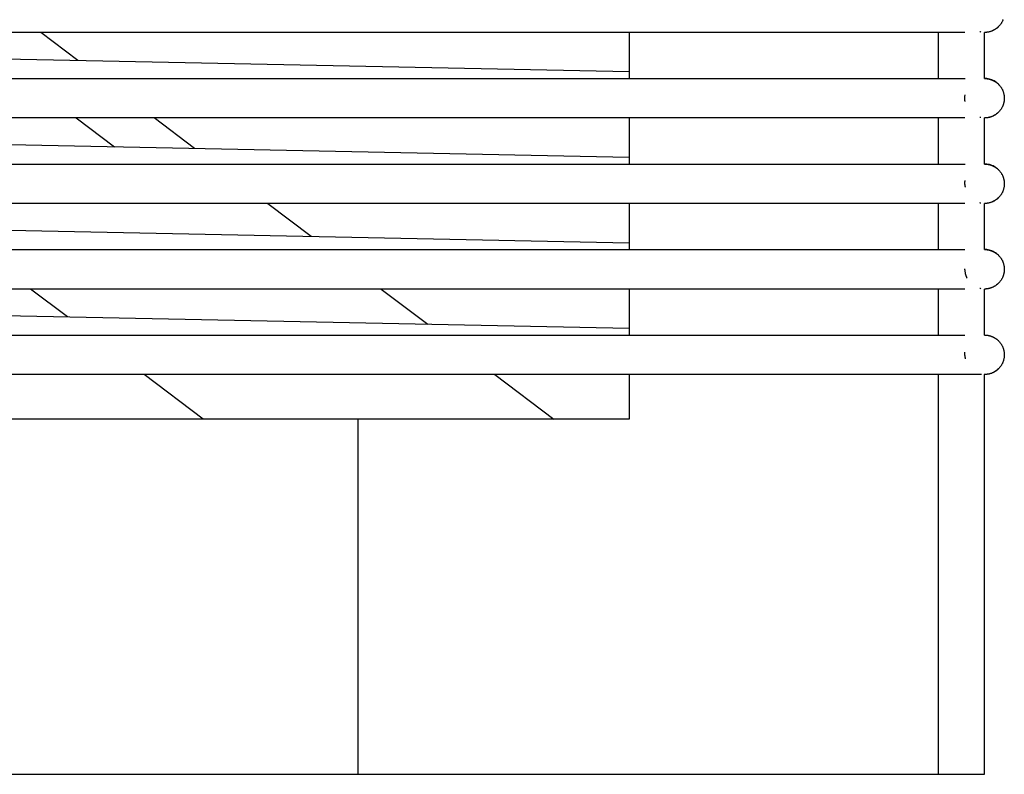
# Model space of a CAD drawing. Header units: millimetres. Extents: x 5000 to 6284, y 0 to 1003.
# Tile 8 of 29: x 5500 to 5650, y 0 to 115. Entities that reach past the tile are written whole.
import ezdxf

# ---------------------------------------------------------------- set-up
doc = ezdxf.new("R2010")
doc.units = ezdxf.units.MM
doc.layers.add('Make2D$Sichtbar$Kurven', color=7, linetype='Continuous', true_color=0x000000)

msp = doc.modelspace()

# ---------------------------------------------------------------- linework, layer by layer
at = {"layer": 'Make2D$Sichtbar$Kurven', "color": 18, "lineweight": -3, "true_color": 0x000000}
for points in [[(5649.8, 114.73), (5649.78, 114.66), (5649.75, 114.6), (5649.72, 114.53), (5649.69, 114.46), (5649.65, 114.39), (5649.62, 114.32), (5649.58, 114.26), (5649.54, 114.19), (5649.5, 114.13), (5649.46, 114.06), (5649.41, 114), (5649.37, 113.94), (5649.32, 113.88), (5649.27, 113.82), (5649.22, 113.76), (5649.16, 113.7), (5649.11, 113.65), (5648.96, 113.51), (5648.8, 113.38), (5648.63, 113.26), (5648.46, 113.15), (5648.28, 113.06), (5648.09, 112.98), (5647.91, 112.91), (5647.72, 112.86), (5647.53, 112.82), (5647.35, 112.79), (5647.17, 112.77), (5646.99, 112.77)], [(5643.99, 112.77), (5005.99, 112.77)], [(5300.48, 112.77), (5592.99, 106.81)], [(5509.23, 108.51), (5503.59, 112.77)], [(5592.99, 112.77), (5592.99, 105.77)], [(5639.98, 105.77), (5639.98, 112.77)], [(5646.44, 112.82), (5646.35, 112.84), (5646.26, 112.86)], [(5649.11, 113.65), (5649.05, 113.59), (5649, 113.54), (5648.94, 113.49), (5648.88, 113.44), (5648.82, 113.39), (5648.76, 113.35), (5648.69, 113.3), (5648.63, 113.26), (5648.56, 113.22), (5648.5, 113.18), (5648.43, 113.14), (5648.37, 113.1), (5648.3, 113.07), (5648.23, 113.04), (5648.16, 113.01), (5648.09, 112.98), (5648.02, 112.95), (5647.95, 112.93), (5647.88, 112.91), (5647.81, 112.88), (5647.74, 112.87), (5647.67, 112.85), (5647.6, 112.83), (5647.53, 112.82), (5647.46, 112.81), (5647.4, 112.8), (5647.33, 112.79), (5647.26, 112.78), (5647.19, 112.78), (5647.12, 112.77), (5647.05, 112.77), (5646.99, 112.77)], [(5646.99, 105.77), (5646.99, 112.77)], [(5005.99, 105.77), (5643.99, 105.77)], [(5643.99, 105.77), (5644.02, 105.77)], [(5649.11, 104.89), (5649.11, 104.89), (5648.96, 105.03), (5648.8, 105.16), (5648.63, 105.28), (5648.46, 105.39), (5648.28, 105.48), (5648.09, 105.56), (5647.91, 105.62), (5647.72, 105.68), (5647.53, 105.72), (5647.35, 105.75), (5647.17, 105.76), (5646.99, 105.77)], [(5646.99, 105.77), (5647.05, 105.77), (5647.12, 105.77), (5647.19, 105.76), (5647.26, 105.76), (5647.33, 105.75), (5647.4, 105.74), (5647.46, 105.73), (5647.53, 105.72)], [(5647.53, 105.72), (5647.59, 105.71), (5647.64, 105.7), (5647.69, 105.68), (5647.74, 105.67), (5647.8, 105.66), (5647.85, 105.64), (5647.9, 105.63), (5647.95, 105.61), (5648.01, 105.59), (5648.06, 105.57), (5648.11, 105.55), (5648.16, 105.53), (5648.21, 105.51), (5648.26, 105.48), (5648.32, 105.46), (5648.37, 105.43), (5648.42, 105.41), (5648.47, 105.38), (5648.52, 105.35), (5648.56, 105.32), (5648.61, 105.29), (5648.66, 105.26), (5648.71, 105.23), (5648.76, 105.19), (5648.8, 105.16), (5648.85, 105.12), (5648.89, 105.09), (5648.94, 105.05), (5648.98, 105.01), (5649.03, 104.97), (5649.07, 104.93), (5649.11, 104.89), (5649.16, 104.83), (5649.22, 104.78), (5649.27, 104.72), (5649.32, 104.66), (5649.37, 104.6), (5649.41, 104.54), (5649.46, 104.47), (5649.5, 104.41), (5649.54, 104.35), (5649.58, 104.28), (5649.62, 104.21), (5649.65, 104.15), (5649.69, 104.08), (5649.72, 104.01), (5649.75, 103.94), (5649.78, 103.87), (5649.8, 103.8), (5649.83, 103.73), (5649.85, 103.66), (5649.87, 103.59), (5649.89, 103.52), (5649.91, 103.45), (5649.92, 103.38), (5649.94, 103.31), (5649.95, 103.24), (5649.96, 103.18), (5649.97, 103.11), (5649.98, 103.04), (5649.98, 102.97), (5649.99, 102.9), (5649.99, 102.84), (5649.99, 102.77), (5649.99, 102.7), (5649.99, 102.63), (5649.98, 102.57), (5649.98, 102.5), (5649.97, 102.43), (5649.96, 102.36), (5649.95, 102.29), (5649.94, 102.22), (5649.92, 102.15), (5649.91, 102.08), (5649.89, 102.01), (5649.87, 101.94), (5649.85, 101.87), (5649.83, 101.8), (5649.8, 101.73), (5649.78, 101.66), (5649.75, 101.6), (5649.72, 101.53), (5649.69, 101.46), (5649.65, 101.39), (5649.62, 101.32), (5649.58, 101.26), (5649.54, 101.19), (5649.5, 101.13), (5649.46, 101.06), (5649.41, 101), (5649.37, 100.94), (5649.32, 100.88), (5649.27, 100.82), (5649.22, 100.76), (5649.16, 100.7), (5649.11, 100.65), (5648.96, 100.51), (5648.8, 100.38), (5648.63, 100.26), (5648.46, 100.15), (5648.28, 100.06), (5648.09, 99.98), (5647.91, 99.91), (5647.72, 99.86), (5647.53, 99.82), (5647.35, 99.79), (5647.17, 99.77), (5646.99, 99.77)], [(5643.99, 102.77), (5643.99, 102.83), (5643.99, 102.89), (5643.99, 102.96), (5644, 103.02), (5644, 103.08), (5644.01, 103.15), (5644.02, 103.21), (5644.03, 103.28)], [(5649.66, 104.13), (5649.65, 104.15)], [(5644.03, 102.25), (5644.02, 102.31), (5644.01, 102.38), (5644.01, 102.44), (5644, 102.51), (5643.99, 102.58), (5643.99, 102.64), (5643.99, 102.7), (5643.99, 102.77)], [(5649.11, 100.65), (5649.05, 100.59), (5649, 100.54), (5648.94, 100.49), (5648.88, 100.44), (5648.82, 100.39), (5648.76, 100.35), (5648.69, 100.3), (5648.63, 100.26), (5648.56, 100.22), (5648.5, 100.18), (5648.43, 100.14), (5648.37, 100.1), (5648.3, 100.07), (5648.23, 100.04), (5648.16, 100.01), (5648.09, 99.98), (5648.02, 99.95), (5647.95, 99.93), (5647.88, 99.91), (5647.81, 99.88), (5647.74, 99.87), (5647.67, 99.85), (5647.6, 99.83), (5647.53, 99.82), (5647.46, 99.81), (5647.4, 99.8), (5647.33, 99.79), (5647.26, 99.78), (5647.19, 99.78), (5647.12, 99.77), (5647.05, 99.77), (5646.99, 99.77)], [(5643.99, 99.77), (5005.99, 99.77)], [(5300.48, 99.77), (5592.99, 93.81)], [(5508.98, 99.77), (5514.78, 95.4)], [(5526.95, 95.15), (5520.83, 99.77)], [(5592.99, 99.77), (5592.99, 92.77)], [(5639.98, 92.77), (5639.98, 99.77)], [(5646.44, 99.82), (5646.35, 99.84), (5646.26, 99.86)], [(5646.99, 92.77), (5646.99, 99.77)], [(5005.99, 92.77), (5643.99, 92.77)], [(5643.99, 92.77), (5644.02, 92.77)], [(5649.11, 91.89), (5648.96, 92.03), (5648.8, 92.16), (5648.63, 92.28), (5648.46, 92.39), (5648.28, 92.48), (5648.09, 92.56), (5647.91, 92.62), (5647.72, 92.68), (5647.53, 92.72), (5647.35, 92.75), (5647.17, 92.76), (5646.99, 92.77)], [(5646.99, 92.77), (5647.05, 92.77), (5647.12, 92.77), (5647.19, 92.76), (5647.26, 92.76), (5647.33, 92.75), (5647.4, 92.74), (5647.46, 92.73), (5647.53, 92.72)], [(5647.53, 92.72), (5647.59, 92.71), (5647.64, 92.7), (5647.69, 92.68), (5647.74, 92.67), (5647.8, 92.66), (5647.85, 92.64), (5647.9, 92.63), (5647.95, 92.61), (5648.01, 92.59), (5648.06, 92.57), (5648.11, 92.55), (5648.16, 92.53), (5648.21, 92.51), (5648.26, 92.48), (5648.32, 92.46), (5648.37, 92.43), (5648.42, 92.41), (5648.47, 92.38), (5648.52, 92.35), (5648.56, 92.32), (5648.61, 92.29), (5648.66, 92.26), (5648.71, 92.23), (5648.76, 92.19), (5648.8, 92.16), (5648.85, 92.12), (5648.89, 92.09), (5648.94, 92.05), (5648.98, 92.01), (5649.03, 91.97), (5649.07, 91.93), (5649.11, 91.89), (5649.16, 91.83), (5649.22, 91.78), (5649.27, 91.72), (5649.32, 91.66), (5649.37, 91.6), (5649.41, 91.54), (5649.46, 91.47), (5649.5, 91.41), (5649.54, 91.35), (5649.58, 91.28), (5649.62, 91.21), (5649.65, 91.15), (5649.69, 91.08), (5649.72, 91.01), (5649.75, 90.94), (5649.78, 90.87), (5649.8, 90.8), (5649.83, 90.73), (5649.85, 90.66), (5649.87, 90.59), (5649.89, 90.52), (5649.91, 90.45), (5649.92, 90.38), (5649.94, 90.31), (5649.95, 90.24), (5649.96, 90.18), (5649.97, 90.11), (5649.98, 90.04), (5649.98, 89.97), (5649.99, 89.9), (5649.99, 89.84), (5649.99, 89.77), (5649.99, 89.7), (5649.99, 89.63), (5649.98, 89.57), (5649.98, 89.5), (5649.97, 89.43), (5649.96, 89.36), (5649.95, 89.29), (5649.94, 89.22), (5649.92, 89.15), (5649.91, 89.08), (5649.89, 89.01), (5649.87, 88.94), (5649.85, 88.87), (5649.83, 88.8), (5649.8, 88.73), (5649.78, 88.66), (5649.75, 88.6), (5649.72, 88.53), (5649.69, 88.46), (5649.65, 88.39), (5649.62, 88.32), (5649.58, 88.26), (5649.54, 88.19), (5649.5, 88.13), (5649.46, 88.06), (5649.41, 88), (5649.37, 87.94), (5649.32, 87.88), (5649.27, 87.82), (5649.22, 87.76), (5649.16, 87.7), (5649.11, 87.65), (5648.96, 87.51), (5648.8, 87.38), (5648.63, 87.26), (5648.46, 87.15), (5648.28, 87.06), (5648.09, 86.98), (5647.91, 86.91), (5647.72, 86.86), (5647.53, 86.82), (5647.35, 86.79), (5647.17, 86.77), (5646.99, 86.77)], [(5643.99, 89.86), (5643.99, 89.96), (5644, 90.06), (5644.01, 90.12), (5644.02, 90.17), (5644.02, 90.22), (5644.03, 90.28)], [(5643.99, 89.68), (5643.99, 89.77), (5643.99, 89.86)], [(5649.66, 91.13), (5649.65, 91.15)], [(5643.99, 89.68), (5643.99, 89.63), (5643.99, 89.57), (5644, 89.52), (5644, 89.46), (5644.01, 89.41), (5644.02, 89.35), (5644.02, 89.3), (5644.03, 89.25)], [(5646.44, 86.82), (5646.35, 86.84), (5646.26, 86.86)], [(5649.11, 87.65), (5649.05, 87.59), (5649, 87.54), (5648.94, 87.49), (5648.88, 87.44), (5648.82, 87.39), (5648.76, 87.35), (5648.69, 87.3), (5648.63, 87.26), (5648.56, 87.22), (5648.5, 87.18), (5648.43, 87.14), (5648.37, 87.1), (5648.3, 87.07), (5648.23, 87.04), (5648.16, 87.01), (5648.09, 86.98), (5648.02, 86.95), (5647.95, 86.93), (5647.88, 86.91), (5647.81, 86.88), (5647.74, 86.87), (5647.67, 86.85), (5647.6, 86.83), (5647.53, 86.82), (5647.46, 86.81), (5647.4, 86.8), (5647.33, 86.79), (5647.26, 86.78), (5647.19, 86.78), (5647.12, 86.77), (5647.05, 86.77), (5646.99, 86.77)], [(5643.99, 86.77), (5005.99, 86.77)], [(5300.48, 86.77), (5592.99, 80.81)], [(5538.07, 86.77), (5544.67, 81.79)], [(5592.99, 86.77), (5592.99, 79.77)], [(5639.98, 79.77), (5639.98, 86.77)], [(5646.99, 79.77), (5646.99, 86.77)], [(5005.99, 79.77), (5643.99, 79.77)], [(5649.11, 78.89), (5648.96, 79.03), (5648.8, 79.16), (5648.63, 79.28), (5648.46, 79.39), (5648.28, 79.48), (5648.09, 79.56), (5647.91, 79.62), (5647.72, 79.68), (5647.53, 79.72), (5647.35, 79.75), (5647.17, 79.76), (5646.99, 79.77)], [(5646.99, 79.77), (5647.05, 79.77), (5647.12, 79.77), (5647.19, 79.76), (5647.26, 79.76), (5647.33, 79.75), (5647.4, 79.74), (5647.46, 79.73), (5647.53, 79.72)], [(5647.53, 79.72), (5647.59, 79.71), (5647.64, 79.7), (5647.69, 79.68), (5647.74, 79.67), (5647.8, 79.66), (5647.85, 79.64), (5647.9, 79.63), (5647.95, 79.61), (5648.01, 79.59), (5648.06, 79.57), (5648.11, 79.55), (5648.16, 79.53), (5648.21, 79.51), (5648.26, 79.48), (5648.32, 79.46), (5648.37, 79.43), (5648.42, 79.41), (5648.47, 79.38), (5648.52, 79.35), (5648.56, 79.32), (5648.61, 79.29), (5648.66, 79.26), (5648.71, 79.23), (5648.76, 79.19), (5648.8, 79.16), (5648.85, 79.12), (5648.89, 79.09), (5648.94, 79.05), (5648.98, 79.01), (5649.03, 78.97), (5649.07, 78.93), (5649.11, 78.89), (5649.16, 78.83), (5649.22, 78.78), (5649.27, 78.72), (5649.32, 78.66), (5649.37, 78.6), (5649.41, 78.54), (5649.46, 78.47), (5649.5, 78.41), (5649.54, 78.35), (5649.58, 78.28), (5649.62, 78.21), (5649.65, 78.15), (5649.69, 78.08), (5649.72, 78.01), (5649.75, 77.94), (5649.78, 77.87), (5649.8, 77.8), (5649.83, 77.73), (5649.85, 77.66), (5649.87, 77.59), (5649.89, 77.52), (5649.91, 77.45), (5649.92, 77.38), (5649.94, 77.31), (5649.95, 77.24), (5649.96, 77.18), (5649.97, 77.11), (5649.98, 77.04), (5649.98, 76.97), (5649.99, 76.9), (5649.99, 76.84), (5649.99, 76.77), (5649.99, 76.7), (5649.99, 76.63), (5649.98, 76.57), (5649.98, 76.5), (5649.97, 76.43), (5649.96, 76.36), (5649.95, 76.29), (5649.94, 76.22), (5649.92, 76.15), (5649.91, 76.08), (5649.89, 76.01), (5649.87, 75.94), (5649.85, 75.87), (5649.83, 75.8), (5649.8, 75.73), (5649.78, 75.66), (5649.75, 75.6), (5649.72, 75.53), (5649.69, 75.46), (5649.65, 75.39), (5649.62, 75.32), (5649.58, 75.26), (5649.54, 75.19), (5649.5, 75.13), (5649.46, 75.06), (5649.41, 75), (5649.37, 74.94), (5649.32, 74.88), (5649.27, 74.82), (5649.22, 74.76), (5649.16, 74.7), (5649.11, 74.65), (5648.96, 74.51), (5648.8, 74.38), (5648.63, 74.26), (5648.46, 74.15), (5648.28, 74.06), (5648.09, 73.98), (5647.91, 73.91), (5647.72, 73.86), (5647.53, 73.82), (5647.35, 73.79), (5647.17, 73.77), (5646.99, 73.77)], [(5649.66, 78.13), (5649.65, 78.15)], [(5643.99, 76.68), (5643.99, 76.77), (5643.99, 76.83)], [(5643.99, 76.68), (5643.99, 76.61), (5644, 76.55), (5644, 76.48), (5644.01, 76.42), (5644.02, 76.35), (5644.03, 76.29), (5644.04, 76.23), (5644.05, 76.16), (5644.06, 76.1), (5644.08, 76.04), (5644.1, 75.97), (5644.11, 75.91), (5644.13, 75.85), (5644.15, 75.79), (5644.18, 75.73), (5644.2, 75.66), (5644.23, 75.6), (5644.25, 75.53), (5644.28, 75.47), (5644.32, 75.41)], [(5643.99, 73.77), (5005.99, 73.77)], [(5300.48, 73.77), (5592.99, 67.81)], [(5507.62, 69.55), (5502.02, 73.77)], [(5555.32, 73.77), (5562.39, 68.43)], [(5592.99, 73.77), (5592.99, 66.77)], [(5639.98, 66.77), (5639.98, 73.77)], [(5646.44, 73.82), (5646.35, 73.84), (5646.26, 73.86)], [(5649.11, 74.65), (5649.05, 74.59), (5649, 74.54), (5648.94, 74.49), (5648.88, 74.44), (5648.82, 74.39), (5648.76, 74.35), (5648.69, 74.3), (5648.63, 74.26), (5648.57, 74.22), (5648.5, 74.18), (5648.43, 74.14), (5648.37, 74.1), (5648.3, 74.07), (5648.23, 74.04), (5648.16, 74.01), (5648.09, 73.98), (5648.02, 73.95), (5647.95, 73.93), (5647.88, 73.91), (5647.81, 73.88), (5647.74, 73.87), (5647.67, 73.85), (5647.6, 73.83), (5647.53, 73.82), (5647.46, 73.81), (5647.4, 73.8), (5647.33, 73.79), (5647.26, 73.78), (5647.19, 73.78), (5647.12, 73.77), (5647.05, 73.77), (5646.99, 73.77)], [(5646.99, 66.77), (5646.99, 73.77)], [(5005.99, 66.77), (5643.99, 66.77)], [(5643.99, 66.77), (5643.99, 66.77)], [(5643.99, 66.77), (5643.99, 66.77)], [(5646.99, 66.77), (5647.05, 66.77), (5647.12, 66.77), (5647.19, 66.76), (5647.26, 66.76), (5647.33, 66.75), (5647.4, 66.74), (5647.46, 66.73), (5647.53, 66.72)], [(5647.53, 66.72), (5647.59, 66.71), (5647.64, 66.7), (5647.69, 66.68), (5647.74, 66.67), (5647.8, 66.66), (5647.85, 66.64), (5647.9, 66.63), (5647.95, 66.61), (5648.01, 66.59), (5648.06, 66.57), (5648.11, 66.55), (5648.16, 66.53), (5648.21, 66.51), (5648.26, 66.48), (5648.32, 66.46), (5648.37, 66.43), (5648.42, 66.41), (5648.47, 66.38), (5648.52, 66.35), (5648.56, 66.32), (5648.61, 66.29), (5648.66, 66.26), (5648.71, 66.23), (5648.76, 66.19), (5648.8, 66.16), (5648.85, 66.12), (5648.89, 66.09), (5648.94, 66.05), (5648.98, 66.01), (5649.03, 65.97), (5649.07, 65.93), (5649.11, 65.89), (5649.16, 65.83), (5649.22, 65.78), (5649.27, 65.72), (5649.32, 65.66), (5649.37, 65.6), (5649.41, 65.54), (5649.46, 65.47), (5649.5, 65.41), (5649.54, 65.35), (5649.58, 65.28), (5649.62, 65.21), (5649.65, 65.15), (5649.69, 65.08), (5649.72, 65.01), (5649.75, 64.94), (5649.78, 64.87), (5649.8, 64.8), (5649.83, 64.73), (5649.85, 64.66), (5649.87, 64.59), (5649.89, 64.52), (5649.91, 64.45), (5649.92, 64.38), (5649.94, 64.31), (5649.95, 64.24), (5649.96, 64.18), (5649.97, 64.11), (5649.98, 64.04), (5649.98, 63.97), (5649.99, 63.9), (5649.99, 63.84), (5649.99, 63.77), (5649.99, 63.7), (5649.99, 63.63), (5649.98, 63.57), (5649.98, 63.5), (5649.97, 63.43), (5649.96, 63.36), (5649.95, 63.29), (5649.94, 63.22), (5649.92, 63.15), (5649.91, 63.08), (5649.89, 63.01), (5649.87, 62.94), (5649.85, 62.87), (5649.83, 62.8), (5649.8, 62.73), (5649.78, 62.66), (5649.75, 62.6), (5649.72, 62.53), (5649.69, 62.46), (5649.65, 62.39), (5649.62, 62.32), (5649.58, 62.26), (5649.54, 62.19), (5649.5, 62.13), (5649.46, 62.06), (5649.41, 62), (5649.37, 61.94), (5649.32, 61.88), (5649.27, 61.82), (5649.22, 61.76), (5649.16, 61.7), (5649.11, 61.65), (5648.96, 61.51), (5648.8, 61.38), (5648.63, 61.26), (5648.46, 61.15), (5648.28, 61.06), (5648.09, 60.98), (5647.91, 60.91), (5647.72, 60.86), (5647.53, 60.82), (5647.35, 60.79), (5647.17, 60.77), (5646.99, 60.77)], [(5643.99, 63.86), (5643.99, 63.93), (5644, 64.01), (5644.01, 64.09), (5644.01, 64.16)], [(5643.99, 63.68), (5643.99, 63.77), (5643.99, 63.86)], [(5643.99, 63.68), (5643.99, 63.62), (5644, 63.55), (5644, 63.49), (5644.01, 63.43), (5644.02, 63.37), (5644.02, 63.31), (5644.03, 63.24), (5644.05, 63.18)], [(5649.11, 61.65), (5649.05, 61.59), (5649, 61.54), (5648.94, 61.49), (5648.88, 61.44), (5648.82, 61.39), (5648.76, 61.35), (5648.69, 61.3), (5648.63, 61.26), (5648.57, 61.22), (5648.5, 61.18), (5648.43, 61.14), (5648.37, 61.1), (5648.3, 61.07), (5648.23, 61.04), (5648.16, 61.01), (5648.09, 60.98), (5648.02, 60.95), (5647.95, 60.93), (5647.88, 60.91), (5647.81, 60.88), (5647.74, 60.87), (5647.67, 60.85), (5647.6, 60.83), (5647.53, 60.82), (5647.46, 60.81), (5647.4, 60.8), (5647.33, 60.79), (5647.26, 60.78), (5647.19, 60.78), (5647.12, 60.77), (5647.05, 60.77), (5646.99, 60.77)], [(5643.99, 60.77), (5005.99, 60.77)], [(5528.24, 54), (5519.27, 60.77)], [(5572.56, 60.77), (5581.54, 54)], [(5592.99, 60.77), (5592.99, 54)], [(5639.98, 0), (5639.98, 60.77)], [(5646.53, 60.77), (5643.99, 60.77)], [(5646.99, 60.77), (5646.99, 60.77), (5646.99, 60.77), (5646.99, 60.77), (5646.99, 60.77), (5646.99, 60.77), (5646.98, 60.77), (5646.97, 60.77), (5646.93, 60.77)], [(5646.99, 60.77), (5646.93, 60.77)], [(5646.95, 60.77), (5646.99, 60.77)], [(5646.99, 0), (5646.99, 60.77)], [(5551.8, 54), (5098.18, 54)], [(5592.99, 54), (5551.8, 54)], [(5551.8, 0), (5551.8, 54)], [(5098.18, 0), (5551.8, 0)], [(5551.8, 0), (5592.99, 0)], [(5592.99, 0), (5594.99, 0)], [(5594.99, 0), (5639.98, 0)], [(5639.98, 0), (5646.99, 0)]]:
    msp.add_lwpolyline(points, dxfattribs=at)

doc.saveas('drawing.dxf')
